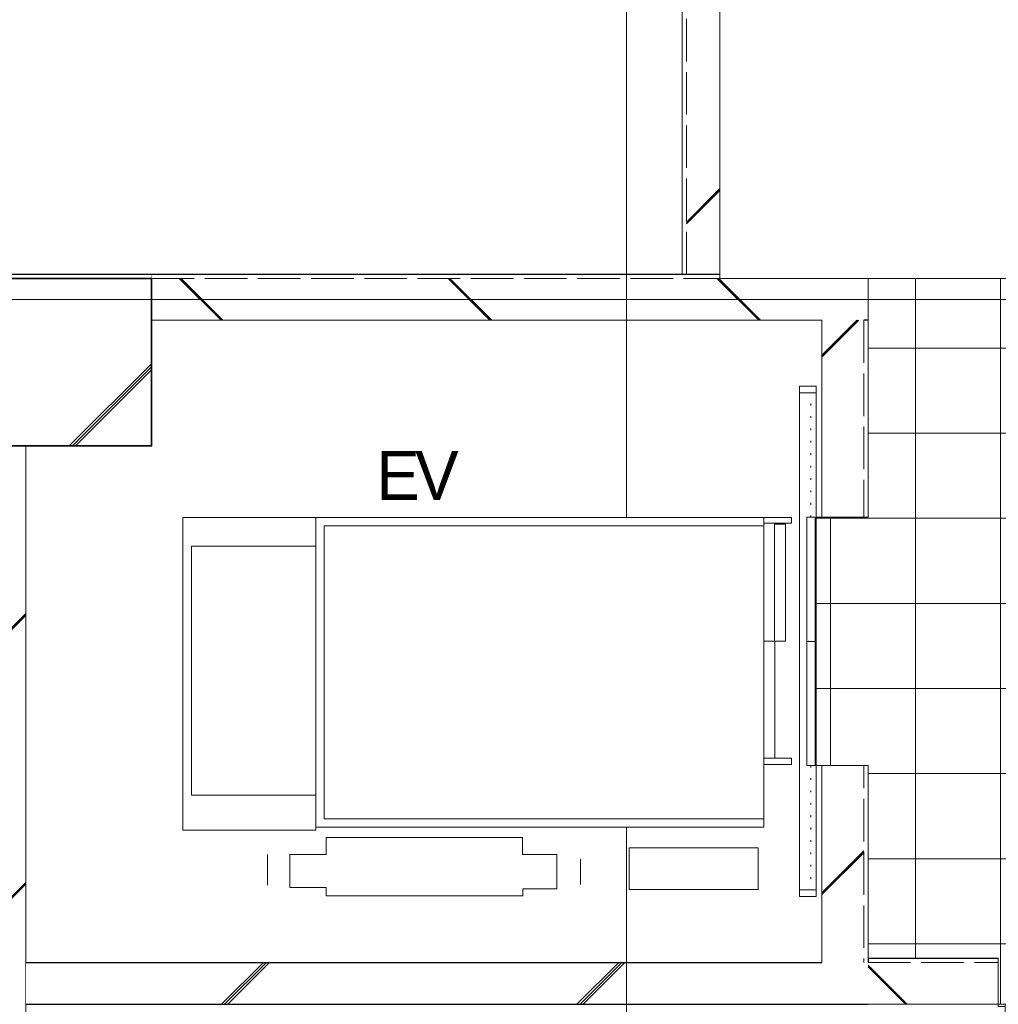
# Model space of a CAD drawing. Header units: millimetres. Extents: x -38341 to 3709, y -10682 to 48718.
# Tile 69 of 118: x -13875 to -10371, y 41541 to 45068. Entities that reach past the tile are written whole.
import ezdxf

# ---------------------------------------------------------------- set-up
doc = ezdxf.new("R2010")
doc.units = ezdxf.units.MM
doc.header["$LTSCALE"] = 50
for name, pattern in [('ISO-02 破線', [3.81, 3.048, -0.762]), ('ISO-07 点線', [0.889, 0.127, -0.762]), ('ISO-08 一点鎖線', [9.144, 6.096, -0.762, 1.524, -0.762])]:
    doc.linetypes.add(name, pattern=pattern)
doc.layers.add('00ライン-グリッド-線', color=13, linetype='ISO-08 一点鎖線', lineweight=5, true_color=0xff5454)
for name, color, linetype, lineweight in [('02モデリング-01スペース-2名前', 7, 'Continuous', 5), ('02モデリング-03スラブ', 7, 'Continuous', 5), ('02モデリング-03スラブ-仕上げ', 7, 'Continuous', 5), ('02モデリング-03スラブ-仕上げ_ハッチング', 7, 'Continuous', 5), ('02モデリング-03スラブ_ハッチング', 7, 'Continuous', 5), ('02モデリング-04壁-バルコニー', 7, 'Continuous', 5), ('02モデリング-04壁-バルコニー_ハッチング', 7, 'Continuous', 5), ('02モデリング-04壁-外部', 7, 'Continuous', 5), ('02モデリング-04壁-外部_ハッチング', 7, 'Continuous', 5), ('02モデリング-07建具-鋼製', 7, 'Continuous', 5), ('02モデリング-07建具-鋼製_ハッチング', 7, 'Continuous', 5), ('02モデリング-09EV', 7, 'Continuous', 5), ('02モデリング-09EV_ハッチング', 7, 'Continuous', 5), ('02モデリング-11柱', 7, 'Continuous', 25), ('02モデリング-11柱_ハッチング', 7, 'Continuous', 5), ('05記号ラベル-断面線', 7, 'Continuous', 5), ('一般', 7, 'Continuous', 5), ('一般_ハッチング', 7, 'Continuous', 5)]:
    doc.layers.add(name, color=color, linetype=linetype, lineweight=lineweight)
doc.styles.add('PT Sans Narrow', font='PTSans.ttc')
doc.styles.get("Standard").update_dxf_attribs({"font": 'txt', "bigfont": 'BIGFONT.SHX'})
pattern_1 = [(45, (36.3, 32.87), (-21689.014, -20726.472), []), (45, (35.36, 35.36), (-21689.014, -20726.472), []), (45, (33.8, 36.9), (-21689.014, -20726.472), [])]
pattern_2 = [(-45, (32.87, -36.3), (-20726.47, 21689.014), []), (-45, (35.36, -35.36), (-20726.47, 21689.014), []), (-45, (36.9, -33.8), (-20726.47, 21689.014), [])]
pattern_3 = [(45, (8.95, -13.3), (-621.74, 650.72), []), (45, (14.1, -19.4), (-621.79, 650.67), []), (45, (17.9, -26.5), (-621.79, 650.67), [])]
pattern_4 = [(0, (0, 0), (2e-14, -304.8), []), (-90, (0, 0), (304.8, 0), [])]

# ---------------------------------------------------------------- blocks, each defined once
blk = doc.blocks.new('グループ-239')
at = {"layer": '一般', "color": 7, "linetype": 'Continuous', "lineweight": 5, "transparency": 33554687}
for p, q in [((-760, 82.5), (760, 82.5)), ((-760, -82.5), (760, -82.5))]:
    blk.add_line(p, q, dxfattribs=at)
blk = doc.blocks.new('ドア (2D)-5')
at = {"layer": '一般', "color": 7, "transparency": 33554687}
blk.add_blockref('グループ-239', (0, 0), dxfattribs=at)
at = {"layer": '一般', "color": 0, "flags": 1}
for tag in ['記号', 'No.', 'IFC_UUID', 'instanceID']:
    blk.add_attdef(tag, (3090, 8325), '', height=0.18, dxfattribs=at)
blk = doc.blocks.new('グループ-249')
at = {"layer": '02モデリング-07建具-鋼製', "color": 7, "linetype": 'Continuous', "lineweight": 5, "transparency": 33554687}
for p, q in [((-425, 90), (-425, -90)), ((425, 90), (425, -90))]:
    blk.add_line(p, q, dxfattribs=at)
blk = doc.blocks.new('グループ-250')
at = {"color": 255, "linetype": 'Continuous', "lineweight": 5, "transparency": 33554687}
for points in [[(-425, 90), (-400, 90), (-400, -90), (-425, -90)], [(400, 90), (425, 90), (425, -90), (400, -90)]]:
    blk.add_wipeout(points, dxfattribs=at).dxf.layer = '02モデリング-07建具-鋼製_ハッチング'
at = {"layer": '02モデリング-07建具-鋼製', "color": 7, "linetype": 'Continuous', "lineweight": 5, "transparency": 33554687, "flags": 128}
for points in [[(-425, 90), (-400, 90), (-400, -90), (-425, -90)], [(400, 90), (425, 90), (425, -90), (400, -90)]]:
    blk.add_lwpolyline(points, close=True, dxfattribs=at)
blk = doc.blocks.new('グループ-251')
at = {"layer": '02モデリング-07建具-鋼製', "color": 7, "transparency": 33554687}
blk.add_blockref('グループ-249', (0, 0), dxfattribs=at)
blk.add_blockref('グループ-250', (0, 0), dxfattribs=at)
at = {"layer": '02モデリング-07建具-鋼製', "color": 7, "linetype": 'Continuous', "lineweight": 5, "transparency": 33554687}
for p, q in [((-425, 90), (-400, 90)), ((-400, 90), (-400, -90)), ((425, 90), (400, 90)), ((400, 90), (400, -90)), ((-425, -90), (-400, -90)), ((425, -90), (400, -90))]:
    blk.add_line(p, q, dxfattribs=at)
blk = doc.blocks.new('グループ-252')
at = {"layer": '02モデリング-07建具-鋼製', "color": 7, "linetype": 'Continuous', "lineweight": 5, "transparency": 33554687}
blk.add_arc((400, -90), 800, 180, 270, dxfattribs=at)
blk = doc.blocks.new('グループ-254')
at = {"color": 255, "linetype": 'Continuous', "lineweight": 5, "transparency": 33554687}
blk.add_wipeout([(370, -890), (370, -90), (400, -90), (400, -890)], dxfattribs=at).dxf.layer = '02モデリング-07建具-鋼製_ハッチング'
at = {"layer": '02モデリング-07建具-鋼製', "color": 7, "linetype": 'Continuous', "lineweight": 5, "transparency": 33554687, "flags": 128}
blk.add_lwpolyline([(370, -890), (370, -90), (400, -90), (400, -890)], close=True, dxfattribs=at)
blk = doc.blocks.new('グループ-255')
at = {"layer": '一般', "color": 7, "transparency": 33554687}
blk.add_blockref('グループ-254', (0, 0), dxfattribs=at)
blk = doc.blocks.new('グループ-256')
at = {"layer": '一般', "color": 7, "transparency": 33554687}
blk.add_blockref('グループ-255', (0, 0), dxfattribs=at)
blk = doc.blocks.new('グループ-257')
at = {"layer": '02モデリング-07建具-鋼製', "color": 7, "linetype": 'Continuous', "lineweight": 5, "transparency": 33554687}
for p, q in [((-425, 82.5), (425, 82.5)), ((-425, -82.5), (425, -82.5))]:
    blk.add_line(p, q, dxfattribs=at)
blk = doc.blocks.new('ドア (2D)-7')
at = {"layer": '02モデリング-07建具-鋼製', "color": 7, "transparency": 33554687}
blk.add_blockref('グループ-251', (0, 0), dxfattribs=at)
at = {"layer": '02モデリング-07建具-鋼製', "color": 0, "flags": 1}
for tag in ['記号', 'No.', 'IFC_UUID', 'instanceID']:
    blk.add_attdef(tag, (3555.8, 5067.5), '', height=0.18, dxfattribs=at)
at = {"layer": '一般', "color": 7, "transparency": 33554687}
blk.add_blockref('グループ-252', (0, 0), dxfattribs=at)
at = {"layer": '02モデリング-07建具-鋼製', "color": 7, "transparency": 33554687}
blk.add_blockref('グループ-256', (0, 0), dxfattribs=at)
at = {"layer": '一般', "color": 7, "transparency": 33554687}
blk.add_blockref('グループ-257', (0, 0), dxfattribs=at)
blk = doc.blocks.new('EVドア (2D)')
at = {"color": 255, "linetype": 'Continuous', "lineweight": 18, "transparency": 33554687}
blk.add_wipeout([(-567.5, -10), (-567.5, 185), (-1036.5, 185), (-1036.5, 245), (791.5, 245), (791.5, 185), (322.5, 185), (322.5, -10)], dxfattribs=at).dxf.layer = '一般_ハッチング'
at = {"layer": '一般', "color": 7, "linetype": 'Continuous', "lineweight": 13, "transparency": 33554687}
blk.add_line((-567.5, 185), (322.5, 185), dxfattribs=at)
at = {"layer": '一般', "color": 7, "linetype": 'Continuous', "lineweight": 18, "transparency": 33554687, "flags": 128}
blk.add_lwpolyline([(-567.5, -10), (-567.5, 185), (-1036.5, 185), (-1036.5, 245), (791.5, 245), (791.5, 185), (322.5, 185), (322.5, -10)], close=True, dxfattribs=at)
at = {"color": 255, "linetype": 'Continuous', "lineweight": 18, "transparency": 33554687}
blk.add_wipeout([(-567.5, 219.2), (-122.5, 219.2), (-122.5, 189.2), (-567.5, 189.2)], dxfattribs=at).dxf.layer = '一般_ハッチング'
at = {"layer": '一般', "color": 7, "linetype": 'ISO-07 点線', "lineweight": 13, "transparency": 33554687}
blk.add_line((-567.5, 204.2), (-1012.5, 204.2), dxfattribs=at)
at = {"layer": '一般', "color": 7, "linetype": 'Continuous', "lineweight": 18, "transparency": 33554687, "flags": 128}
blk.add_lwpolyline([(-567.5, 219.2), (-122.5, 219.2), (-122.5, 189.2), (-567.5, 189.2)], close=True, dxfattribs=at)
at = {"color": 255, "linetype": 'Continuous', "lineweight": 18, "transparency": 33554687}
for points in [[(-1036.5, 245), (-1012.5, 245), (-1012.5, 185), (-1036.5, 185)], [(-122.5, 219.2), (322.5, 219.2), (322.5, 189.2), (-122.5, 189.2)], [(-567.5, 185), (-542.5, 185), (-542.5, -10), (-567.5, -10)]]:
    blk.add_wipeout(points, dxfattribs=at).dxf.layer = '一般_ハッチング'
at = {"layer": '一般', "color": 7, "linetype": 'ISO-07 点線', "lineweight": 13, "transparency": 33554687}
blk.add_line((322.5, 204.2), (767.5, 204.2), dxfattribs=at)
at = {"layer": '一般', "color": 7, "linetype": 'Continuous', "lineweight": 18, "transparency": 33554687, "flags": 128}
for points in [[(-1036.5, 245), (-1012.5, 245), (-1012.5, 185), (-1036.5, 185)], [(-122.5, 219.2), (322.5, 219.2), (322.5, 189.2), (-122.5, 189.2)], [(-567.5, 185), (-542.5, 185), (-542.5, -10), (-567.5, -10)]]:
    blk.add_lwpolyline(points, close=True, dxfattribs=at)
at = {"color": 255, "linetype": 'Continuous', "lineweight": 18, "transparency": 33554687}
for points in [[(767.5, 245), (791.5, 245), (791.5, 185), (767.5, 185)], [(297.5, 185), (322.5, 185), (322.5, -10), (297.5, -10)]]:
    blk.add_wipeout(points, dxfattribs=at).dxf.layer = '一般_ハッチング'
at = {"layer": '一般', "color": 7, "linetype": 'Continuous', "lineweight": 18, "transparency": 33554687, "flags": 128}
for points in [[(767.5, 245), (791.5, 245), (791.5, 185), (767.5, 185)], [(297.5, 185), (322.5, 185), (322.5, -10), (297.5, -10)]]:
    blk.add_lwpolyline(points, close=True, dxfattribs=at)
blk = doc.blocks.new('グループ-463')
at = {"color": 255, "linetype": 'Continuous', "lineweight": 35, "transparency": 33554687}
blk.add_wipeout([(-75, 7875), (-75, 8475), (525, 8475), (525, 7875)], dxfattribs=at).dxf.layer = '02モデリング-11柱_ハッチング'
at = {"layer": '02モデリング-11柱_ハッチング', "linetype": 'Continuous', "lineweight": 5, "transparency": 33554687}
h = blk.add_hatch(dxfattribs=at)
h.set_pattern_fill('鉄筋コンクリート [CN] HF-スラブ', style=0, pattern_type=2)
h.set_pattern_definition(pattern_3)
h.paths.add_polyline_path([(-75, 7875), (-75, 8475), (525, 8475), (525, 7875)])
at = {"layer": '02モデリング-11柱', "color": 7, "linetype": 'Continuous', "lineweight": 35, "transparency": 33554687, "flags": 128}
blk.add_lwpolyline([(-75, 7875), (-75, 8475), (525, 8475), (525, 7875)], close=True, dxfattribs=at)
at = {"layer": '02モデリング-11柱', "color": 0, "flags": 1}
for tag in ['IFC_UUID', 'instanceID']:
    blk.add_attdef(tag, (-75, 7875), '', height=0.18, dxfattribs=at)
blk = doc.blocks.new('グループ-481')
at = {"color": 255, "linetype": 'Continuous', "lineweight": 5, "transparency": 33554687}
blk.add_wipeout([(2905, 6730), (3090, 6730), (3090, 6040), (3555.8, 6040), (3555.8, 5875), (4380.8, 5875), (4380.8, 6040), (4610, 6040), (4610, 8475), (3090, 8475), (3090, 7620), (2905, 7620)], dxfattribs=at).dxf.layer = '02モデリング-03スラブ-仕上げ_ハッチング'
at = {"layer": '02モデリング-03スラブ-仕上げ_ハッチング', "linetype": 'Continuous', "lineweight": 5, "transparency": 33554687}
h = blk.add_hatch(dxfattribs=at)
h.set_pattern_fill('12インチタイル HF', style=0, pattern_type=2)
h.set_pattern_definition(pattern_4)
h.paths.add_polyline_path([(2905, 6730), (3090, 6730), (3090, 6040), (3555.8, 6040), (3555.8, 5875), (4380.8, 5875), (4380.8, 6040), (4610, 6040), (4610, 8475), (3090, 8475), (3090, 7620), (2905, 7620)])
at = {"layer": '02モデリング-03スラブ-仕上げ', "color": 7, "linetype": 'Continuous', "lineweight": 5, "transparency": 33554687, "flags": 128}
blk.add_lwpolyline([(2905, 6730), (3090, 6730), (3090, 6040), (3555.8, 6040), (3555.8, 5875), (4380.8, 5875), (4380.8, 6040), (4610, 6040), (4610, 8475), (3090, 8475), (3090, 7620), (2905, 7620)], close=True, dxfattribs=at)
at = {"color": 255, "linetype": 'Continuous', "lineweight": 5, "transparency": 33554687}
blk.add_wipeout([(2905, 6730), (3090, 6730), (3090, 6040), (3555.8, 6040), (3555.8, 5875), (4380.8, 5875), (4380.8, 6040), (4610, 6040), (4610, 8475), (3090, 8475), (3090, 7620), (2905, 7620)], dxfattribs=at).dxf.layer = '02モデリング-03スラブ-仕上げ_ハッチング'
at = {"layer": '02モデリング-03スラブ-仕上げ_ハッチング', "linetype": 'Continuous', "lineweight": 5, "transparency": 33554687}
h = blk.add_hatch(dxfattribs=at)
h.set_pattern_fill('12インチタイル HF', style=0, pattern_type=2)
h.set_pattern_definition(pattern_4)
h.paths.add_polyline_path([(2905, 6730), (3090, 6730), (3090, 6040), (3555.8, 6040), (3555.8, 5875), (4380.8, 5875), (4380.8, 6040), (4610, 6040), (4610, 8475), (3090, 8475), (3090, 7620), (2905, 7620)])
at = {"layer": '02モデリング-03スラブ-仕上げ', "color": 7, "linetype": 'Continuous', "lineweight": 5, "transparency": 33554687, "flags": 128}
blk.add_lwpolyline([(2905, 6730), (3090, 6730), (3090, 6040), (3555.8, 6040), (3555.8, 5875), (4380.8, 5875), (4380.8, 6040), (4610, 6040), (4610, 8475), (3090, 8475), (3090, 7620), (2905, 7620)], close=True, dxfattribs=at)
at = {"layer": '02モデリング-03スラブ-仕上げ', "color": 0, "flags": 1}
for tag in ['IFC_UUID', 'instanceID']:
    blk.add_attdef(tag, (2905, 5875), '', height=0.18, dxfattribs=at)
blk = doc.blocks.new('グループ-514')
at = {"color": 255, "linetype": 'Continuous', "lineweight": 5, "transparency": 33554687}
blk.add_wipeout([(1329.5, 7681.8), (1530.5, 7681.8), (1530.5, 7968.2), (1329.5, 7968.2)], dxfattribs=at).dxf.layer = '一般_ハッチング'
at = {"layer": '一般', "color": 7, "transparency": 33554687, "insert": (1329.5, 7681.8), "char_height": 174.919, "attachment_point": 7, "line_spacing_factor": 2.004657, "style": 'PT Sans Narrow'}
blk.add_mtext('{\\T0.89;EV}', dxfattribs=at)
blk = doc.blocks.new('グループ-515')
at = {"layer": '02モデリング-01スペース-2名前', "color": 7, "transparency": 33554687}
blk.add_blockref('グループ-514', (0, 0), dxfattribs=at)
blk = doc.blocks.new('グループ-544')
at = {"layer": '02モデリング-03スラブ_ハッチング', "linetype": 'Continuous', "lineweight": 0, "transparency": 33554687}
blk.add_hatch(color=7, dxfattribs=at).paths.add_polyline_path([(5149.1, 9304.3), (5150, 9307.5), (5150.9, 9304.3)])
at = {"layer": '02モデリング-03スラブ', "transparency": 33554687}
blk.add_line((5150, 9007.5), (5150, 9307.5), dxfattribs=at)
at = {"layer": '02モデリング-03スラブ', "color": 7, "linetype": 'Continuous', "lineweight": 5, "transparency": 33554687, "flags": 128}
blk.add_lwpolyline([(5149.1, 9304.3), (5150, 9307.5), (5150.9, 9304.3)], close=True, dxfattribs=at)
blk = doc.blocks.new('グループ-545')
at = {"layer": '02モデリング-03スラブ', "color": 7, "transparency": 33554687}
blk.add_blockref('グループ-544', (0, 0), dxfattribs=at)
blk = doc.blocks.new('グループ-546')
at = {"layer": '02モデリング-03スラブ', "color": 7, "linetype": 'Continuous', "lineweight": 5, "transparency": 33554687, "flags": 128}
blk.add_lwpolyline([(2560, 8475), (2560, 9840), (7740, 9840), (7740, 8475)], close=True, dxfattribs=at)
at = {"layer": '02モデリング-03スラブ', "color": 0, "flags": 1}
for tag in ['IFC_UUID', 'instanceID']:
    blk.add_attdef(tag, (-5900.8, 3388.4), '', height=0.18, dxfattribs=at)
at = {"color": 255, "linetype": 'Continuous', "lineweight": 5, "transparency": 33554687}
blk.add_wipeout([(2560, 9840), (7740, 9840), (7740, 8475), (2560, 8475)], dxfattribs=at).dxf.layer = '02モデリング-03スラブ_ハッチング'
at = {"layer": '02モデリング-03スラブ', "color": 7, "linetype": 'Continuous', "lineweight": 5, "transparency": 33554687, "flags": 128}
blk.add_lwpolyline([(2560, 9840), (7740, 9840), (7740, 8475), (2560, 8475)], close=True, dxfattribs=at)
at = {"layer": '02モデリング-03スラブ', "color": 7, "transparency": 33554687}
blk.add_blockref('グループ-545', (0, 0), dxfattribs=at)
blk = doc.blocks.new('_2F-FL (2D)')
at = {"layer": '02モデリング-01スペース-2名前', "color": 7, "transparency": 33554687}
blk.add_blockref('グループ-515', (0, 0), dxfattribs=at)
at = {"color": 255, "linetype": 'Continuous', "lineweight": 5, "transparency": 33554687}
for points in [[(3090, 8490), (3090, 8325), (525, 8325), (525, 8490)], [(75, 3325), (-90, 3325), (-90, 7875), (75, 7875)]]:
    blk.add_wipeout(points, dxfattribs=at).dxf.layer = '02モデリング-04壁-外部_ハッチング'
at = {"color": 255, "linetype": 'Continuous', "lineweight": 25, "transparency": 33554687}
blk.add_wipeout([(3090, 8475), (525, 8475), (525, 8490), (3090, 8490)], dxfattribs=at).dxf.layer = '02モデリング-04壁-外部_ハッチング'
at = {"color": 255, "linetype": 'Continuous', "lineweight": 5, "transparency": 33554687}
blk.add_wipeout([(-75, 3325), (75, 3325), (75, 7875), (-75, 7875)], dxfattribs=at).dxf.layer = '02モデリング-04壁-外部_ハッチング'
at = {"layer": '02モデリング-04壁-外部_ハッチング', "linetype": 'Continuous', "lineweight": 5, "transparency": 33554687}
h = blk.add_hatch(dxfattribs=at)
h.set_pattern_fill('鉄筋コンクリート [CN] HF-壁用', angle=90, style=0, pattern_type=2)
h.set_pattern_definition(pattern_1)
h.paths.add_polyline_path([(-75, 3325), (75, 3325), (75, 7875), (-75, 7875)])
at = {"layer": '02モデリング-04壁-外部', "color": 7, "linetype": 'Continuous', "lineweight": 5, "transparency": 33554687}
for p, q in [((75, 7875), (-90, 7875)), ((75, 3325), (75, 7875))]:
    blk.add_line(p, q, dxfattribs=at)
at = {"layer": '02モデリング-04壁-外部', "color": 7, "linetype": 'Continuous', "lineweight": 18, "transparency": 33554687}
blk.add_line((75, 3325), (75, 7875), dxfattribs=at)
at = {"color": 255, "linetype": 'Continuous', "lineweight": 18, "transparency": 33554687}
blk.add_wipeout([(3090, 8325), (525, 8325), (525, 8475), (3090, 8475)], dxfattribs=at).dxf.layer = '02モデリング-04壁-外部_ハッチング'
at = {"layer": '02モデリング-04壁-外部_ハッチング', "linetype": 'Continuous', "lineweight": 5, "transparency": 33554687}
h = blk.add_hatch(dxfattribs=at)
h.set_pattern_fill('鉄筋コンクリート [CN] HF-壁用', style=0, pattern_type=2)
h.set_pattern_definition(pattern_2)
h.paths.add_polyline_path([(3090, 8325), (525, 8325), (525, 8475), (3090, 8475)])
at = {"layer": '02モデリング-04壁-外部', "color": 7, "linetype": 'Continuous', "lineweight": 25, "transparency": 33554687}
for p, q in [((525, 8490), (3090, 8490)), ((3090, 8490), (3090, 8475))]:
    blk.add_line(p, q, dxfattribs=at)
at = {"layer": '02モデリング-04壁-外部', "color": 7, "linetype": 'Continuous', "lineweight": 5, "transparency": 33554687}
for p, q in [((525, 8490), (3090, 8490)), ((525, 8325), (525, 8490)), ((3090, 8490), (3090, 8325)), ((3090, 8490), (3090, 8475)), ((3090, 8475), (3090, 8325)), ((525, 8325), (2925, 8325)), ((3090, 8325), (3089, 8325))]:
    blk.add_line(p, q, dxfattribs=at)
at = {"layer": '02モデリング-04壁-外部', "color": 7, "linetype": 'ISO-02 破線', "lineweight": 18, "transparency": 33554687}
blk.add_line((525, 8475), (3090, 8475), dxfattribs=at)
at = {"layer": '02モデリング-04壁-外部', "color": 7, "linetype": 'Continuous', "lineweight": 18, "transparency": 33554687}
for p, q in [((525, 8325), (2925, 8325)), ((3075, 8325), (3090, 8325))]:
    blk.add_line(p, q, dxfattribs=at)
at = {"layer": '一般', "color": 7, "transparency": 33554687}
blk.add_blockref('ドア (2D)-5', (3850, 8407.5), dxfattribs=at)
at = {"color": 255, "linetype": 'Continuous', "lineweight": 5, "transparency": 33554687}
blk.add_wipeout([(75, 5875), (75, 6025), (3090, 6025), (3090, 5875)], dxfattribs=at).dxf.layer = '02モデリング-04壁-外部_ハッチング'
at = {"layer": '02モデリング-04壁-外部_ハッチング', "linetype": 'Continuous', "lineweight": 5, "transparency": 33554687}
h = blk.add_hatch(dxfattribs=at)
h.set_pattern_fill('鉄筋コンクリート [CN] HF-スラブ', style=0, pattern_type=2)
h.set_pattern_definition(pattern_3)
h.paths.add_polyline_path([(75, 5875), (75, 6025), (3090, 6025), (3090, 5875)])
at = {"layer": '02モデリング-04壁-外部', "color": 7, "linetype": 'Continuous', "lineweight": 25, "transparency": 33554687}
for p, q in [((75, 6025), (2925, 6025)), ((75, 5875), (3090, 5875))]:
    blk.add_line(p, q, dxfattribs=at)
at = {"color": 255, "linetype": 'Continuous', "lineweight": 5, "transparency": 33554687}
for points, layer in [([(2575, 8490), (2425, 8490), (2425, 9975), (2575, 9825)], '02モデリング-04壁-バルコニー_ハッチング'), ([(525, 8490), (-90, 8490), (-75, 8475), (525, 8475)], '02モデリング-04壁-外部_ハッチング')]:
    blk.add_wipeout(points, dxfattribs=at).dxf.layer = layer
at = {"layer": '02モデリング-04壁-バルコニー_ハッチング', "linetype": 'Continuous', "lineweight": 5, "transparency": 33554687}
h = blk.add_hatch(dxfattribs=at)
h.set_pattern_fill('鉄筋コンクリート [CN] HF-スラブ', angle=90, style=0, pattern_type=2)
h.set_pattern_definition([(135, (13.3, 8.95), (-650.724, -621.74), []), (135, (19.4, 14.1), (-650.67, -621.794), []), (135, (26.5, 17.9), (-650.67, -621.794), [])])
h.paths.add_polyline_path([(2575, 8490), (2425, 8490), (2425, 9975), (2575, 9825)])
at = {"color": 255, "linetype": 'Continuous', "lineweight": 5, "transparency": 33554687}
for points in [[(525, 8490), (-90, 8490), (-75, 8475), (525, 8475)], [(3090, 6040), (3555.8, 6040), (3555.8, 5875), (3090, 5875)]]:
    blk.add_wipeout(points, dxfattribs=at).dxf.layer = '02モデリング-04壁-外部_ハッチング'
at = {"layer": '02モデリング-04壁-外部', "color": 7, "linetype": 'Continuous', "lineweight": 25, "transparency": 33554687}
blk.add_line((-90, 8490), (525, 8490), dxfattribs=at)
at = {"layer": '02モデリング-04壁-外部', "color": 7, "linetype": 'Continuous', "lineweight": 5, "transparency": 33554687}
for p, q in [((-90, 8490), (525, 8490)), ((-75, 8475), (525, 8475))]:
    blk.add_line(p, q, dxfattribs=at)
at = {"layer": '02モデリング-04壁-外部', "color": 7, "linetype": 'ISO-07 点線', "lineweight": 18, "transparency": 33554687}
blk.add_line((-75, 8475), (525, 8475), dxfattribs=at)
at = {"color": 255, "linetype": 'Continuous', "lineweight": 5, "transparency": 33554687}
blk.add_wipeout([(2425, 8490), (2440, 8490), (2440, 9960), (2425, 9975)], dxfattribs=at).dxf.layer = '02モデリング-04壁-バルコニー_ハッチング'
at = {"color": 255, "linetype": 'Continuous', "lineweight": 25, "transparency": 33554687}
blk.add_wipeout([(3555.8, 6025), (3090, 6025), (3090, 6040), (3555.8, 6040)], dxfattribs=at).dxf.layer = '02モデリング-04壁-外部_ハッチング'
at = {"layer": '02モデリング-11柱'}
blk.add_blockref('グループ-463', (0, 0), dxfattribs=at)
at = {"color": 255, "linetype": 'Continuous', "lineweight": 5, "transparency": 33554687}
blk.add_wipeout([(2440, 8490), (2560, 8490), (2560, 9840), (2440, 9960)], dxfattribs=at).dxf.layer = '02モデリング-04壁-バルコニー_ハッチング'
at = {"color": 255, "linetype": 'Continuous', "lineweight": 18, "transparency": 33554687}
blk.add_wipeout([(3555.8, 5875), (3090, 5875), (3090, 6025), (3555.8, 6025)], dxfattribs=at).dxf.layer = '02モデリング-04壁-外部_ハッチング'
at = {"layer": '02モデリング-04壁-バルコニー_ハッチング', "linetype": 'Continuous', "lineweight": 5, "transparency": 33554687}
h = blk.add_hatch(dxfattribs=at)
h.set_pattern_fill('鉄筋コンクリート [CN] HF-壁用', angle=90, style=0, pattern_type=2)
h.set_pattern_definition(pattern_1)
h.paths.add_polyline_path([(2440, 8490), (2560, 8490), (2560, 9840), (2440, 9960)])
at = {"layer": '02モデリング-04壁-外部_ハッチング', "linetype": 'Continuous', "lineweight": 5, "transparency": 33554687}
h = blk.add_hatch(dxfattribs=at)
h.set_pattern_fill('鉄筋コンクリート [CN] HF-壁用', style=0, pattern_type=2)
h.set_pattern_definition(pattern_2)
h.paths.add_polyline_path([(3555.8, 5875), (3090, 5875), (3090, 6025), (3555.8, 6025)])
at = {"layer": '02モデリング-04壁-バルコニー', "color": 7, "linetype": 'Continuous', "lineweight": 18, "transparency": 33554687}
blk.add_line((2425, 8490), (2425, 9975), dxfattribs=at)
at = {"layer": '02モデリング-04壁-バルコニー', "color": 7, "linetype": 'Continuous', "lineweight": 5, "transparency": 33554687}
blk.add_line((2425, 8490), (2425, 9975), dxfattribs=at)
at = {"layer": '02モデリング-04壁-バルコニー', "color": 7, "linetype": 'ISO-02 破線', "lineweight": 18, "transparency": 33554687}
blk.add_line((2440, 8490), (2440, 9960), dxfattribs=at)
at = {"layer": '02モデリング-04壁-外部', "color": 7, "linetype": 'Continuous', "lineweight": 25, "transparency": 33554687}
for p, q in [((3090, 6040), (3555.8, 6040)), ((3555.8, 6040), (3555.8, 6025))]:
    blk.add_line(p, q, dxfattribs=at)
at = {"layer": '02モデリング-04壁-外部', "color": 7, "linetype": 'Continuous', "lineweight": 5, "transparency": 33554687}
for p, q in [((3090, 6040), (3555.8, 6040)), ((3555.8, 6040), (3555.8, 5875)), ((3555.8, 6040), (3555.8, 6025)), ((3555.8, 6025), (3555.8, 5875)), ((3090, 5875), (3555.8, 5875))]:
    blk.add_line(p, q, dxfattribs=at)
at = {"layer": '02モデリング-04壁-外部', "color": 7, "linetype": 'ISO-02 破線', "lineweight": 18, "transparency": 33554687}
blk.add_line((3090, 6025), (3555.8, 6025), dxfattribs=at)
at = {"layer": '02モデリング-04壁-外部', "color": 7, "linetype": 'Continuous', "lineweight": 18, "transparency": 33554687}
blk.add_line((3090, 5875), (3555.8, 5875), dxfattribs=at)
at = {"layer": '02モデリング-07建具-鋼製', "color": 7, "transparency": 33554687}
blk.add_blockref('ドア (2D)-7', (3980.8, 5957.5), dxfattribs=at)
at = {"color": 255, "linetype": 'Continuous', "lineweight": 5, "transparency": 33554687}
for points, layer in [([(2560, 8490), (2575, 8490), (2575, 9825), (2560, 9840)], '02モデリング-04壁-バルコニー_ハッチング'), ([(3090, 6025), (3090, 8325), (2925, 8325), (2925, 6025)], '02モデリング-04壁-外部_ハッチング')]:
    blk.add_wipeout(points, dxfattribs=at).dxf.layer = layer
at = {"layer": '02モデリング-04壁-バルコニー', "color": 7, "linetype": 'ISO-02 破線', "lineweight": 18, "transparency": 33554687}
blk.add_line((2560, 8490), (2560, 9840), dxfattribs=at)
at = {"layer": '02モデリング-04壁-バルコニー', "color": 7, "linetype": 'Continuous', "lineweight": 18, "transparency": 33554687}
blk.add_line((2575, 8490), (2575, 9825), dxfattribs=at)
at = {"layer": '02モデリング-04壁-バルコニー', "color": 7, "linetype": 'Continuous', "lineweight": 5, "transparency": 33554687}
for q in [(2575, 9825), (2425, 8490)]:
    blk.add_line((2575, 8490), q, dxfattribs=at)
at = {"color": 255, "linetype": 'Continuous', "lineweight": 5, "transparency": 33554687}
blk.add_wipeout([(3090, 6025), (3090, 8325), (3075, 8325), (3075, 6025)], dxfattribs=at).dxf.layer = '02モデリング-04壁-外部_ハッチング'
blk.add_wipeout([(3075, 6025), (3075, 8325), (2925, 8325), (2925, 6025)], dxfattribs=at).dxf.layer = '02モデリング-04壁-外部_ハッチング'
at = {"layer": '02モデリング-04壁-外部_ハッチング', "linetype": 'Continuous', "lineweight": 5, "transparency": 33554687}
h = blk.add_hatch(dxfattribs=at)
h.set_pattern_fill('鉄筋コンクリート [CN] HF-壁用', angle=-90, style=0, pattern_type=2)
h.set_pattern_definition([(-135, (-36.3, -32.87), (21689.014, 20726.47), []), (-135, (-35.36, -35.36), (21689.014, 20726.47), []), (-135, (-33.8, -36.9), (21689.014, 20726.47), [])])
h.paths.add_polyline_path([(3075, 6025), (3075, 8325), (2925, 8325), (2925, 6025)])
at = {"layer": '02モデリング-04壁-外部', "color": 7, "linetype": 'Continuous', "lineweight": 18, "transparency": 33554687}
blk.add_line((2925, 8325), (2925, 6025), dxfattribs=at)
at = {"layer": '02モデリング-04壁-外部', "color": 7, "linetype": 'Continuous', "lineweight": 5, "transparency": 33554687}
for p, q in [((2925, 8325), (2925, 6025)), ((3090, 8325), (3090, 6025))]:
    blk.add_line(p, q, dxfattribs=at)
at = {"layer": '02モデリング-04壁-外部', "color": 7, "linetype": 'ISO-02 破線', "lineweight": 18, "transparency": 33554687}
blk.add_line((3075, 8325), (3075, 6025), dxfattribs=at)
at = {"layer": '02モデリング-04壁-外部', "color": 7, "linetype": 'Continuous', "lineweight": 25, "transparency": 33554687}
for q in [(3075, 8325), (3090, 6025)]:
    blk.add_line((3090, 8325), q, dxfattribs=at)
at = {"layer": '02モデリング-07建具-鋼製', "color": 7, "transparency": 33554687, "xscale": -1, "rotation": 90}
blk.add_blockref('EVドア (2D)', (3090, 7052.5), dxfattribs=at)
at = {"layer": '02モデリング-03スラブ-仕上げ', "color": 7, "transparency": 33554687}
blk.add_blockref('グループ-481', (0, 0), dxfattribs=at)
at = {"layer": '02モデリング-03スラブ', "color": 7, "transparency": 33554687}
blk.add_blockref('グループ-546', (0, 0), dxfattribs=at)
blk = doc.blocks.new('グループ-552')
at = {"layer": '05記号ラベル-断面線', "color": 7, "linetype": 'Continuous', "lineweight": 5, "transparency": 33554687}
blk.add_line((2225, 10232.7), (2225, -2520.7), dxfattribs=at)
blk = doc.blocks.new('_line-2 (3D)')
at = {"layer": '05記号ラベル-断面線', "color": 7, "transparency": 33554687}
blk.add_blockref('グループ-552', (0, 0), dxfattribs=at)
blk = doc.blocks.new('グループ-556')
at = {"layer": '02モデリング-09EV', "color": 7, "linetype": 'Continuous', "lineweight": 13, "transparency": 33554687}
for p, q in [((2875.7, 7176.1), (2877, 7176.1)), ((940.6, 6411), (940.6, 6301.9)), ((940.6, 6411), (940.6, 6301.9)), ((2061.1, 6394.5), (2061.1, 6304.7)), ((2061.1, 6394.5), (2061.1, 6304.7))]:
    blk.add_line(p, q, dxfattribs=at)
at = {"color": 255, "linetype": 'Continuous', "lineweight": 18, "transparency": 33554687}
for points in [[(2756.5, 7176.1), (2794.2, 7176.1), (2794.2, 7595.2), (2755.2, 7595.2), (2755.2, 7176.1), (2717.5, 7176.1), (2717.5, 7619), (637.5, 7619), (637.5, 6499), (1112.5, 6499), (1112.5, 6509), (2717.5, 6509), (2717.5, 6757), (2756.5, 6757)], [(1020.4, 6411), (1150.5, 6411), (1150.5, 6472.9), (1853, 6472.9), (1853, 6411), (1975.6, 6411), (1975.6, 6289), (1854.4, 6289), (1854.4, 6263.4), (1150.5, 6263.4), (1150.5, 6293.3), (1020.4, 6293.3)]]:
    blk.add_wipeout(points, dxfattribs=at).dxf.layer = '02モデリング-09EV_ハッチング'
at = {"color": 255, "linetype": 'Continuous', "lineweight": 5, "transparency": 33554687}
blk.add_wipeout([(2235.5, 6435), (2696.5, 6435), (2696.5, 6286), (2235.5, 6286)], dxfattribs=at).dxf.layer = '02モデリング-09EV_ハッチング'
at = {"layer": '02モデリング-09EV', "color": 7, "linetype": 'Continuous', "lineweight": 13, "transparency": 33554687}
for p, q in [((1112.5, 6509), (1112.5, 7619)), ((1112.5, 7619), (1112.5, 7516.2)), ((667.5, 7516.2), (1112.5, 7516.2)), ((667.5, 6624), (667.5, 7516.2)), ((667.5, 7516.2), (1112.5, 7516.2)), ((667.5, 6624), (667.5, 7516.2)), ((1112.5, 7516.2), (1112.5, 6624)), ((2717.5, 6757), (2717.5, 7176.1)), ((2755.2, 7176.1), (2756.5, 7176.1)), ((1112.5, 6624), (667.5, 6624)), ((1112.5, 6624), (1112.5, 6509))]:
    blk.add_line(p, q, dxfattribs=at)
at = {"layer": '02モデリング-09EV', "color": 7, "linetype": 'Continuous', "lineweight": 18, "transparency": 33554687, "flags": 128}
for points in [[(2756.5, 7176.1), (2794.2, 7176.1), (2794.2, 7595.2), (2755.2, 7595.2), (2755.2, 7176.1), (2717.5, 7176.1), (2717.5, 7619), (637.5, 7619), (637.5, 6499), (1112.5, 6499), (1112.5, 6509), (2717.5, 6509), (2717.5, 6757), (2756.5, 6757)], [(1020.4, 6411), (1150.5, 6411), (1150.5, 6472.9), (1853, 6472.9), (1853, 6411), (1975.6, 6411), (1975.6, 6289), (1854.4, 6289), (1854.4, 6263.4), (1150.5, 6263.4), (1150.5, 6293.3), (1020.4, 6293.3)]]:
    blk.add_lwpolyline(points, close=True, dxfattribs=at)
at = {"layer": '02モデリング-09EV', "color": 7, "linetype": 'Continuous', "lineweight": 5, "transparency": 33554687, "flags": 128}
blk.add_lwpolyline([(2235.5, 6435), (2696.5, 6435), (2696.5, 6286), (2235.5, 6286)], close=True, dxfattribs=at)
at = {"color": 255, "linetype": 'Continuous', "lineweight": 5, "transparency": 33554687}
blk.add_wipeout([(1112.5, 7619), (2717.5, 7619), (2717.5, 6509), (1112.5, 6509)], dxfattribs=at).dxf.layer = '02モデリング-09EV_ハッチング'
at = {"layer": '02モデリング-09EV', "color": 7, "linetype": 'Continuous', "lineweight": 5, "transparency": 33554687, "flags": 128}
blk.add_lwpolyline([(1112.5, 7619), (2717.5, 7619), (2717.5, 6509), (1112.5, 6509)], close=True, dxfattribs=at)
at = {"color": 255, "linetype": 'Continuous', "lineweight": 5, "transparency": 33554687}
blk.add_wipeout([(1142.5, 7589), (2717.5, 7589), (2717.5, 6539), (1142.5, 6539)], dxfattribs=at).dxf.layer = '02モデリング-09EV_ハッチング'
at = {"layer": '02モデリング-09EV', "color": 7, "linetype": 'Continuous', "lineweight": 5, "transparency": 33554687, "flags": 128}
blk.add_lwpolyline([(1142.5, 7589), (2717.5, 7589), (2717.5, 6539), (1142.5, 6539)], close=True, dxfattribs=at)
at = {"color": 255, "linetype": 'Continuous', "lineweight": 5, "transparency": 33554687}
for points in [[(2717.5, 7619), (2816.1, 7619), (2816.1, 7597.9), (2717.5, 7597.9)], [(2717.5, 6757), (2816.1, 6757), (2816.1, 6734), (2717.5, 6734)]]:
    blk.add_wipeout(points, dxfattribs=at).dxf.layer = '02モデリング-09EV_ハッチング'
at = {"layer": '02モデリング-09EV', "color": 7, "linetype": 'Continuous', "lineweight": 5, "transparency": 33554687, "flags": 128}
for points in [[(2717.5, 7619), (2816.1, 7619), (2816.1, 7597.9), (2717.5, 7597.9)], [(2717.5, 6757), (2816.1, 6757), (2816.1, 6734), (2717.5, 6734)]]:
    blk.add_lwpolyline(points, close=True, dxfattribs=at)
blk = doc.blocks.new('グループ-557')
at = {"layer": '一般', "color": 7, "transparency": 33554687}
blk.add_blockref('グループ-556', (0, 0), dxfattribs=at)
blk = doc.blocks.new('_EV-2 (3D)')
at = {"layer": '02モデリング-09EV', "color": 7, "transparency": 33554687}
blk.add_blockref('グループ-557', (0, 0), dxfattribs=at)
blk = doc.blocks.new('グループ-567')
at = {"layer": '00ライン-グリッド-線', "transparency": 33554687}
blk.add_line((10.731, 500.959), (340.213, 500.959), dxfattribs=at)
at = {"layer": '00ライン-グリッド-線', "color": 0, "flags": 1}
for tag in ['instanceID', 'IFC_UUID']:
    blk.add_attdef(tag, (5.705, 495.933), '', height=0.18, dxfattribs=at)
blk = doc.blocks.new('グループ-588')
at = {"layer": '00ライン-グリッド-線'}
blk.add_blockref('グループ-567', (0, 0), dxfattribs=at)

msp = doc.modelspace()

# ---------------------------------------------------------------- block references
at = {"layer": '一般', "color": 7, "transparency": 33554687}
msp.add_blockref('_2F-FL (2D)', (-13927.831, 35665.986), dxfattribs=at)

# ---------------------------------------------------------------- next in the draw order: block references
msp.add_blockref('_line-2 (3D)', (-13927.831, 35665.986), dxfattribs=at)

# ---------------------------------------------------------------- next in the draw order: block references
msp.add_blockref('_EV-2 (3D)', (-13927.831, 35665.986), dxfattribs=at)

# ---------------------------------------------------------------- next in the draw order: block references
at = {"layer": '一般', "color": 7, "transparency": 33554687, "xscale": 50, "yscale": 50, "zscale": 50}
msp.add_blockref('グループ-588', (-17369.202, 19018.052), dxfattribs=at)

doc.saveas('drawing.dxf')
